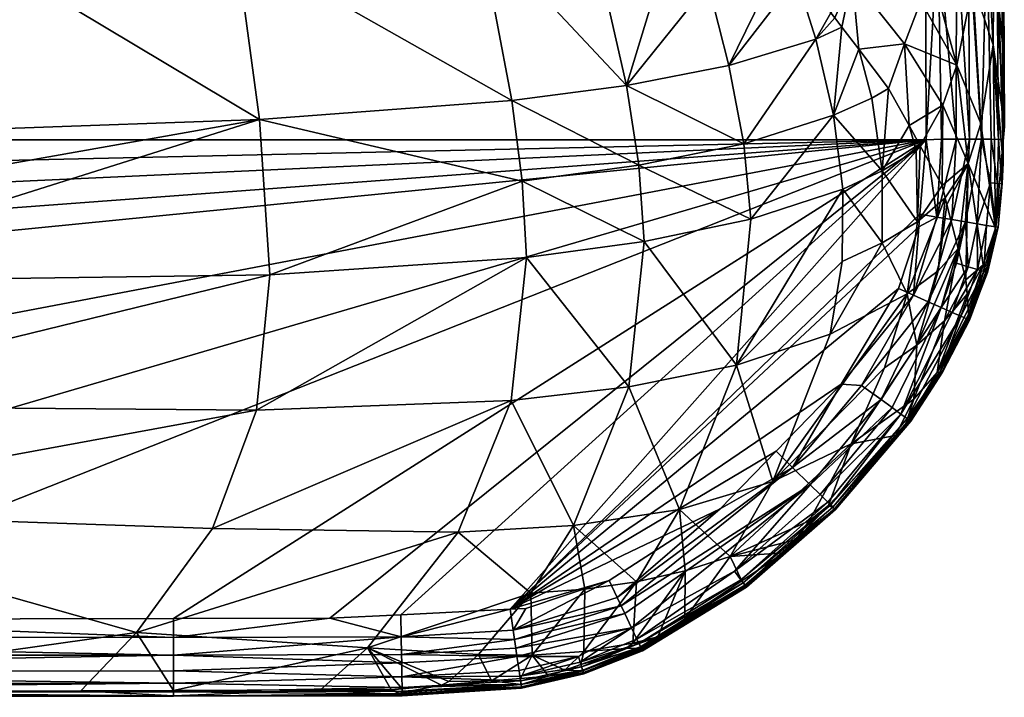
# Model space of a CAD drawing. Extents: x -0.027 to 0.07, y -0.138 to 0.037.
# Tile 7 of 161: x 0.00943 to 0.02205, y -0.13753 to -0.12884. Entities that reach past the tile are written whole.
import ezdxf

# ---------------------------------------------------------------- set-up
doc = ezdxf.new("R2010")
doc.units = 0
doc.layers.add('mesh', color=7, linetype='CONTINUOUS')

msp = doc.modelspace()

# ---------------------------------------------------------------- meshes
at = {"layer": 'mesh'}
mesh = msp.add_polyface(dxfattribs=at)
corners = [(0.021041, -0.127712, 0.219138), (-0.020968, -0.129851, 0.219138), (-0.020959, -0.127713, 0.219138), (-0.011768, -0.125432, 0.203595), (-0.008774, -0.125449, 0.203458), (-0.009828, -0.123729, 0.202864), (-0.009025, -0.124536, 0.203144), (-0.009833, -0.122959, 0.202601), (-0.008876, -0.124826, 0.203245), (-0.010208, -0.121738, 0.202185), (-0.010459, -0.120139, 0.199828), (-0.010458, -0.119671, 0.201492), (-0.010101, -0.122709, 0.200712), (-0.010082, -0.122148, 0.202325), (-0.009052, -0.125103, 0.201537), (-0.010077, -0.122738, 0.200608), (-0.010434, -0.120175, 0.199725), (-0.00903, -0.125127, 0.20143), (-0.009964, -0.122748, 0.200488), (-0.010317, -0.120213, 0.199615), (-0.008835, -0.125066, 0.20126), (-0.009859, -0.122729, 0.200455), (-0.010209, -0.120221, 0.199591), (-0.010242, -0.122959, 0.202599), (-0.010392, -0.122921, 0.202586), (-0.00865, -0.125651, 0.203528), (-0.012115, -0.127875, 0.20482), (-0.008833, -0.127976, 0.204498), (-0.010692, -0.121558, 0.202126), (-0.010507, -0.121535, 0.202115), (-0.010772, -0.121822, 0.202218), (-0.010705, -0.120738, 0.201845)]
mesh.append_faces([[corners[k] for k in face] for face in [(0, 1, 2, 2), (3, 4, 5, 5), (5, 6, 7, 7), (8, 6, 5, 5), (5, 4, 8, 8), (9, 10, 11, 11), (9, 12, 10, 10), (13, 12, 9, 9), (12, 6, 14, 14), (12, 7, 6, 6), (13, 7, 12, 12), (10, 15, 16, 16), (12, 15, 10, 10), (12, 17, 15, 15), (14, 17, 12, 12), (16, 18, 19, 19), (15, 18, 16, 16), (15, 20, 18, 18), (17, 20, 15, 15), (19, 21, 22, 22), (18, 21, 19, 19), (18, 20, 21, 21), (5, 23, 24, 24), (3, 25, 4, 4), (3, 26, 25, 25), (26, 27, 25, 25), (28, 23, 29, 29), (28, 24, 23, 23), (28, 30, 24, 24), (29, 11, 31, 31), (29, 9, 11, 11), (23, 9, 29, 29), (23, 13, 9, 9), (23, 7, 13, 13), (5, 7, 23, 23)]])
mesh = msp.add_polyface(dxfattribs=at)
corners = [(0.011851, -0.125432, 0.203595), (0.008826, -0.125447, 0.203457), (0.008724, -0.125571, 0.2035), (0.009221, -0.124967, 0.203291), (0.008916, -0.127976, 0.204498), (0.00777, -0.126728, 0.203902), (0.006133, -0.128008, 0.204347), (0.012198, -0.127875, 0.20482), (0.006601, -0.127335, 0.204114), (0.007426, -0.126565, 0.203847), (0.008162, -0.125878, 0.203608), (0.008945, -0.124847, 0.203251), (0.009106, -0.124535, 0.203144), (0.007466, -0.127159, 0.202245), (0.005291, -0.128737, 0.202788), (0.009135, -0.125103, 0.201537), (0.009907, -0.122982, 0.202609), (0.010184, -0.122709, 0.200712), (0.000041, -0.120221, 0.199591), (0.002694, -0.129582, 0.202815), (0.005166, -0.128614, 0.202481), (0.007289, -0.127074, 0.201951), (0.008918, -0.125066, 0.20126), (0.009113, -0.125127, 0.20143), (0.007449, -0.127178, 0.202137), (0.01016, -0.122738, 0.200608), (0.010047, -0.122748, 0.200488), (0.009942, -0.122729, 0.200455), (0.010475, -0.122921, 0.202586)]
mesh.append_faces([[corners[k] for k in face] for face in [(0, 1, 2, 2), (0, 3, 1, 1), (4, 5, 6, 6), (4, 2, 5, 5), (7, 2, 4, 4), (7, 0, 2, 2), (5, 8, 6, 6), (5, 9, 8, 8), (10, 9, 5, 5), (11, 3, 12, 12), (11, 1, 3, 3), (10, 1, 11, 11), (10, 2, 1, 1), (5, 2, 10, 10), (8, 9, 13, 13), (14, 8, 13, 13), (11, 12, 15, 15), (13, 11, 15, 15), (13, 10, 11, 11), (9, 10, 13, 13), (16, 15, 12, 12), (16, 17, 15, 15), (18, 19, 20, 20), (18, 21, 22, 22), (20, 21, 18, 18), (13, 23, 24, 24), (15, 23, 13, 13), (15, 25, 23, 23), (17, 25, 15, 15), (24, 22, 21, 21), (23, 22, 24, 24), (23, 26, 22, 22), (25, 26, 23, 23), (26, 27, 22, 22), (0, 28, 3, 3)]])
mesh = msp.add_polyface(dxfattribs=at)
corners = [(0.021269, -0.127072, 0.211446), (0.02165, -0.128392, 0.212897), (0.02192, -0.127993, 0.214639), (0.021587, -0.130685, 0.213975), (0.021445, -0.129424, 0.212447), (0.021263, -0.12994, 0.212294), (0.021752, -0.130173, 0.21412), (0.021909, -0.129163, 0.214524), (0.022053, -0.13021, 0.217801), (0.022049, -0.129369, 0.217726), (0.022041, -0.12757, 0.217565), (0.021091, -0.128128, 0.211075), (0.021209, -0.127624, 0.21129), (0.022024, -0.130542, 0.217757), (0.02204, -0.130676, 0.218122), (0.02204, -0.130377, 0.218124), (0.022041, -0.127642, 0.217851), (0.022041, -0.127712, 0.218138), (0.021438, -0.127712, 0.219055), (0.021608, -0.130375, 0.218969), (0.021435, -0.130373, 0.219061), (0.022033, -0.130377, 0.218332), (0.021956, -0.127712, 0.218543), (0.021976, -0.130377, 0.21852), (0.020772, -0.129154, 0.210717), (0.021232, -0.127522, 0.211333), (0.021941, -0.131514, 0.217629), (0.021201, -0.127712, 0.219125), (0.021247, -0.130372, 0.219118), (0.021052, -0.130384, 0.219138), (0.021594, -0.127712, 0.218964), (0.021759, -0.130376, 0.218845), (0.021828, -0.127712, 0.218755), (0.021883, -0.130376, 0.218693), (0.022019, -0.127712, 0.218332)]
mesh.append_faces([[corners[k] for k in face] for face in [(0, 1, 2, 2), (3, 4, 5, 5), (6, 4, 3, 3), (6, 1, 4, 4), (7, 1, 6, 6), (7, 2, 1, 1), (8, 2, 7, 7), (2, 9, 10, 10), (8, 9, 2, 2), (1, 11, 4, 4), (1, 12, 11, 11), (13, 8, 7, 7), (13, 14, 15, 15), (16, 10, 9, 9), (9, 17, 16, 16), (9, 15, 17, 17), (8, 15, 9, 9), (8, 13, 15, 15), (18, 19, 20, 20), (14, 21, 15, 15), (22, 21, 23, 23), (4, 24, 5, 5), (25, 12, 1, 1), (26, 7, 6, 6), (27, 28, 29, 29), (27, 20, 28, 28), (18, 20, 27, 27), (30, 19, 18, 18), (30, 31, 19, 19), (32, 31, 30, 30), (32, 33, 31, 31), (15, 34, 17, 17), (15, 21, 34, 34), (23, 32, 22, 22), (23, 33, 32, 32), (22, 34, 21, 21)]])
mesh = msp.add_polyface(dxfattribs=at)
corners = [(0.021445, -0.129424, 0.212447), (0.021091, -0.128128, 0.211075), (0.02098, -0.128604, 0.210872), (0.0201, -0.128304, 0.209198), (0.01997, -0.128939, 0.20941), (0.020189, -0.129222, 0.209899), (0.019877, -0.128819, 0.209203), (0.019826, -0.128754, 0.209089), (0.019219, -0.127381, 0.207726), (0.019176, -0.128085, 0.208105), (0.019388, -0.128304, 0.208427), (0.020301, -0.127811, 0.209314), (0.020485, -0.130781, 0.211605), (0.020924, -0.13052, 0.21209), (0.020831, -0.130199, 0.211752), (0.019637, -0.129091, 0.209091), (0.019862, -0.130067, 0.210093), (0.020352, -0.129847, 0.210538), (0.01852, -0.129429, 0.208316), (0.01871, -0.130432, 0.209301), (0.018254, -0.128384, 0.207407), (0.018966, -0.127869, 0.207787), (0.020772, -0.129154, 0.210717), (0.020568, -0.129723, 0.210779), (0.021263, -0.12994, 0.212294), (0.020975, -0.130459, 0.212284), (0.021201, -0.127712, 0.219125), (0.021052, -0.130384, 0.219138), (0.021041, -0.127712, 0.219138), (0.01837, -0.127257, 0.206885)]
mesh.append_faces([[corners[k] for k in face] for face in [(0, 1, 2, 2), (3, 4, 5, 5), (3, 6, 4, 4), (7, 6, 3, 3), (8, 9, 10, 10), (3, 10, 7, 7), (3, 8, 10, 10), (3, 2, 11, 11), (12, 13, 14, 14), (4, 15, 16, 16), (15, 7, 10, 10), (15, 6, 7, 7), (4, 6, 15, 15), (16, 5, 4, 4), (16, 17, 5, 5), (12, 17, 16, 16), (18, 10, 9, 9), (18, 15, 10, 10), (19, 15, 18, 18), (19, 16, 15, 15), (20, 9, 21, 21), (20, 18, 9, 9), (14, 22, 23, 23), (24, 14, 25, 25), (24, 22, 14, 14), (0, 2, 22, 22), (5, 22, 3, 3), (23, 22, 5, 5), (3, 22, 2, 2), (26, 27, 28, 28), (25, 14, 13, 13), (23, 5, 17, 17), (21, 29, 20, 20), (12, 23, 17, 17), (14, 23, 12, 12)]])
mesh = msp.add_polyface(dxfattribs=at)
corners = [(0.017088, -0.136251, 0.219108), (0.016984, -0.136031, 0.219138), (0.01841, -0.135115, 0.219138), (0.015717, -0.136401, 0.219138), (0.019127, -0.134374, 0.219138), (0.020694, -0.13229, 0.219138), (0.01996, -0.133514, 0.219138), (0.017956, -0.136523, 0.217777), (0.018537, -0.135726, 0.216782), (0.017959, -0.13591, 0.216434), (0.017206, -0.129687, 0.207665), (0.017936, -0.127301, 0.206581), (0.016711, -0.127508, 0.205965), (0.018254, -0.128384, 0.207407), (0.015981, -0.136193, 0.215581), (0.016674, -0.136145, 0.215833), (0.016527, -0.135328, 0.214334), (0.015319, -0.127668, 0.20547), (0.015738, -0.12988, 0.207129), (0.017365, -0.130709, 0.208634), (0.01587, -0.130911, 0.208079), (0.017436, -0.131687, 0.209673), (0.015925, -0.131892, 0.209105), (0.017239, -0.133551, 0.211923), (0.015727, -0.133723, 0.211362), (0.01505, -0.135412, 0.213838), (0.017886, -0.13512, 0.214936), (0.017336, -0.136051, 0.216117), (0.01852, -0.129429, 0.208316), (0.01871, -0.130432, 0.209301), (0.018803, -0.131399, 0.210352), (0.018618, -0.13327, 0.212596), (0.017272, -0.136638, 0.218878), (0.017186, -0.136457, 0.219019), (0.019564, -0.134805, 0.218975), (0.019338, -0.134582, 0.219111), (0.017138, -0.136356, 0.21907), (0.021052, -0.130384, 0.219138), (0.014313, -0.136472, 0.219138), (0.013401, -0.136517, 0.219138), (0.020971, -0.131337, 0.219138)]
mesh.append_faces([[corners[k] for k in face] for face in [(0, 1, 2, 2), (1, 3, 2, 2), (3, 4, 2, 2), (5, 6, 3, 3), (7, 8, 9, 9), (10, 11, 12, 12), (10, 13, 11, 11), (14, 15, 16, 16), (17, 10, 12, 12), (18, 10, 17, 17), (18, 19, 10, 10), (20, 19, 18, 18), (20, 21, 19, 19), (22, 21, 20, 20), (22, 23, 21, 21), (24, 23, 22, 22), (24, 16, 23, 23), (25, 16, 24, 24), (25, 14, 16, 16), (9, 26, 27, 27), (8, 26, 9, 9), (10, 28, 13, 13), (10, 29, 28, 28), (19, 29, 10, 10), (21, 30, 19, 19), (23, 31, 21, 21), (23, 26, 31, 31), (16, 26, 23, 23), (16, 27, 26, 26), (15, 27, 16, 16), (32, 33, 34, 34), (35, 34, 36, 36), (0, 35, 36, 36), (37, 38, 39, 39), (3, 38, 37, 37), (37, 40, 3, 3)]])
mesh = msp.add_polyface(dxfattribs=at)
corners = [(0.021041, -0.127712, 0.219138), (-0.020946, -0.130383, 0.219138), (-0.020968, -0.129851, 0.219138), (-0.010183, -0.137441, 0.217755), (-0.011269, -0.13751, 0.21799), (-0.004215, -0.137457, 0.21777), (-0.011268, -0.137188, 0.218883), (0.000041, -0.137359, 0.218704), (-0.011269, -0.13735, 0.218697), (-0.011269, -0.137437, 0.217752), (-0.011268, -0.136985, 0.219023), (-0.011268, -0.136754, 0.21911), (0.000041, -0.13699, 0.219028), (-0.005777, -0.130291, 0.205547), (-0.003534, -0.12918, 0.204758), (-0.005731, -0.129195, 0.204884), (-0.005145, -0.128559, 0.20454), (-0.005685, -0.128202, 0.204415), (-0.004488, -0.128875, 0.204651), (-0.008833, -0.127976, 0.204498), (-0.009041, -0.13024, 0.20587), (-0.005805, -0.131294, 0.20633), (-0.01084, -0.136698, 0.215936), (-0.012115, -0.127875, 0.20482), (-0.012416, -0.130121, 0.206355), (-0.01255, -0.132113, 0.208249), (-0.005803, -0.132207, 0.207239), (-0.01238, -0.13385, 0.210503), (-0.005671, -0.133792, 0.209427), (-0.011814, -0.135366, 0.21308), (-0.005331, -0.135144, 0.212058), (-0.005441, -0.128048, 0.204363), (-0.005198, -0.128158, 0.204402), (-0.005209, -0.128737, 0.202788), (0.021052, -0.130384, 0.219138), (-0.019056, -0.134359, 0.219138), (-0.019935, -0.133436, 0.219138), (-0.020611, -0.13229, 0.219138), (-0.020907, -0.131324, 0.219138), (-0.011267, -0.136521, 0.219138), (0.000041, -0.136757, 0.219113), (0.000041, -0.136535, 0.219138), (-0.011269, -0.137461, 0.218477), (0.000041, -0.13746, 0.218518), (-0.011269, -0.137516, 0.218237), (0.000042, -0.13753, 0.218031), (0.000041, -0.137195, 0.218889)]
mesh.append_faces([[corners[k] for k in face] for face in [(0, 1, 2, 2), (3, 4, 5, 5), (6, 7, 8, 8), (3, 9, 4, 4), (10, 11, 12, 12), (13, 14, 15, 15), (15, 16, 17, 17), (15, 18, 16, 16), (19, 15, 17, 17), (20, 15, 19, 19), (20, 13, 15, 15), (21, 13, 20, 20), (22, 9, 3, 3), (23, 20, 19, 19), (24, 21, 20, 20), (25, 21, 24, 24), (25, 26, 21, 21), (27, 26, 25, 25), (27, 28, 26, 26), (29, 28, 27, 27), (29, 30, 28, 28), (22, 30, 29, 29), (22, 5, 30, 30), (3, 5, 22, 22), (31, 32, 33, 33), (34, 35, 36, 36), (37, 34, 36, 36), (34, 38, 1, 1), (34, 39, 35, 35), (39, 40, 11, 11), (41, 40, 39, 39), (42, 43, 44, 44), (42, 8, 43, 43), (4, 44, 45, 45), (6, 10, 46, 46)]])
mesh = msp.add_polyface(dxfattribs=at)
corners = [(0.014319, -0.136753, 0.219107), (0.011398, -0.13699, 0.219021), (0.011397, -0.136763, 0.219108), (0.014313, -0.136472, 0.219138), (0.015717, -0.136401, 0.219138), (0.013401, -0.136517, 0.219138), (0.011397, -0.136521, 0.219138), (0.005492, -0.136531, 0.219138), (0.015771, -0.136789, 0.219068), (0.015787, -0.136901, 0.219014), (0.014323, -0.136983, 0.219018), (0.014324, -0.137088, 0.218953), (0.015754, -0.136671, 0.219106), (0.010923, -0.136698, 0.215936), (0.011398, -0.137442, 0.217756), (0.013886, -0.136897, 0.216524), (0.01493, -0.137328, 0.217555), (0.01531, -0.136983, 0.216878), (0.008916, -0.127976, 0.204498), (0.012499, -0.130121, 0.206355), (0.012198, -0.127875, 0.20482), (0.009124, -0.13024, 0.20587), (0.015727, -0.133723, 0.211362), (0.011897, -0.135366, 0.21308), (0.01505, -0.135412, 0.213838), (0.012463, -0.13385, 0.210503), (0.015925, -0.131892, 0.209105), (0.012633, -0.132113, 0.208249), (0.01587, -0.130911, 0.208079), (0.015738, -0.12988, 0.207129), (0.015319, -0.127668, 0.20547), (0.005414, -0.135144, 0.212058), (0.005754, -0.133792, 0.209427), (0.005886, -0.132207, 0.207239), (0.005888, -0.131294, 0.20633), (0.021052, -0.130384, 0.219138), (-0.020946, -0.130383, 0.219138), (0.021041, -0.127712, 0.219138), (0.000041, -0.136535, 0.219138)]
mesh.append_faces([[corners[k] for k in face] for face in [(0, 1, 2, 2), (0, 3, 4, 4), (0, 5, 3, 3), (2, 5, 0, 0), (2, 6, 5, 5), (7, 6, 2, 2), (8, 9, 10, 10), (1, 10, 11, 11), (0, 10, 1, 1), (0, 8, 10, 10), (12, 8, 0, 0), (13, 14, 15, 15), (16, 17, 15, 15), (18, 19, 20, 20), (18, 21, 19, 19), (22, 23, 24, 24), (22, 25, 23, 23), (26, 25, 22, 22), (26, 27, 25, 25), (28, 27, 26, 26), (28, 19, 27, 27), (29, 19, 28, 28), (29, 20, 19, 19), (30, 20, 29, 29), (24, 13, 15, 15), (23, 13, 24, 24), (23, 31, 13, 13), (25, 31, 23, 23), (27, 32, 25, 25), (19, 33, 27, 27), (21, 34, 19, 19), (35, 6, 7, 7), (35, 5, 6, 6), (35, 36, 37, 37), (7, 38, 35, 35)]])
mesh = msp.add_polyface(dxfattribs=at)
corners = [(0.021782, -0.131986, 0.217596), (0.021587, -0.130685, 0.213975), (0.02156, -0.132176, 0.216405), (0.021759, -0.130376, 0.218845), (0.021883, -0.130376, 0.218693), (0.021874, -0.130936, 0.218683), (0.021972, -0.131504, 0.218182), (0.021938, -0.131498, 0.218078), (0.021918, -0.131622, 0.21807), (0.02204, -0.130676, 0.218122), (0.02202, -0.130945, 0.218315), (0.022033, -0.130377, 0.218332), (0.021965, -0.130942, 0.218506), (0.021976, -0.130377, 0.21852), (0.021707, -0.132044, 0.21864), (0.021704, -0.131459, 0.218824), (0.021826, -0.131479, 0.218663), (0.021589, -0.132009, 0.218809), (0.021553, -0.131433, 0.218957), (0.021441, -0.131964, 0.218948), (0.021608, -0.130375, 0.218969), (0.021941, -0.131514, 0.217629), (0.021752, -0.130173, 0.21412), (0.022024, -0.130542, 0.217757), (0.021909, -0.129163, 0.214524), (0.021826, -0.13208, 0.218039), (0.022027, -0.130944, 0.218115), (0.021943, -0.131499, 0.218383), (0.021831, -0.132082, 0.218247), (0.021789, -0.132069, 0.21845)]
mesh.append_faces([[corners[k] for k in face] for face in [(0, 1, 2, 2), (3, 4, 5, 5), (6, 7, 8, 8), (9, 10, 11, 11), (12, 4, 13, 13), (12, 5, 4, 4), (13, 10, 12, 12), (13, 11, 10, 10), (14, 15, 16, 16), (17, 15, 14, 14), (17, 18, 15, 15), (19, 18, 17, 17), (15, 5, 16, 16), (15, 3, 5, 5), (18, 3, 15, 15), (18, 20, 3, 3), (21, 1, 0, 0), (21, 22, 1, 1), (23, 24, 21, 21), (25, 21, 0, 0), (8, 21, 25, 25), (21, 26, 23, 23), (21, 7, 26, 26), (8, 7, 21, 21), (23, 26, 9, 9), (10, 6, 27, 27), (26, 6, 10, 10), (6, 8, 25, 25), (26, 7, 6, 6), (26, 10, 9, 9), (27, 5, 12, 12), (12, 10, 27, 27), (28, 27, 6, 6), (16, 27, 29, 29), (16, 5, 27, 27)]])
mesh = msp.add_polyface(dxfattribs=at)
corners = [(0.005492, -0.137464, 0.217776), (0.011399, -0.137511, 0.217999), (0.010211, -0.137446, 0.21776), (0.005888, -0.131294, 0.20633), (0.00586, -0.130291, 0.205547), (0.000041, -0.130145, 0.205216), (0.001704, -0.129699, 0.204942), (0.000042, -0.131599, 0.206257), (0.005886, -0.132207, 0.207239), (0.000042, -0.131153, 0.205937), (0.000041, -0.133164, 0.208108), (0.005754, -0.133792, 0.209427), (0.000042, -0.132051, 0.206791), (0.000041, -0.134666, 0.210814), (0.005414, -0.135144, 0.212058), (0.000041, -0.133616, 0.208922), (0.004245, -0.137465, 0.217777), (0.000041, -0.136766, 0.215941), (0.010923, -0.136698, 0.215936), (0.012463, -0.13385, 0.210503), (0.012633, -0.132113, 0.208249), (0.012499, -0.130121, 0.206355), (0.009124, -0.13024, 0.20587), (0.005814, -0.129195, 0.204884), (0.000042, -0.13753, 0.218031), (0.000042, -0.137525, 0.218279), (0.011399, -0.137515, 0.218243), (0.011399, -0.13746, 0.21848), (0.000041, -0.13746, 0.218518), (0.011398, -0.13735, 0.218697), (0.000041, -0.136757, 0.219113), (0.000041, -0.136535, 0.219138), (0.005492, -0.136531, 0.219138), (0.011398, -0.13699, 0.219021), (0.000041, -0.13699, 0.219028), (0.000041, -0.137195, 0.218889), (0.011398, -0.13719, 0.218881), (0.011397, -0.136763, 0.219108), (0.000041, -0.137469, 0.21778), (0.000041, -0.137359, 0.218704)]
mesh.append_faces([[corners[k] for k in face] for face in [(0, 1, 2, 2), (3, 4, 5, 5), (6, 5, 4, 4), (3, 7, 8, 8), (5, 9, 3, 3), (8, 10, 11, 11), (7, 12, 8, 8), (11, 13, 14, 14), (10, 15, 11, 11), (16, 14, 17, 17), (0, 14, 16, 16), (0, 18, 14, 14), (0, 2, 18, 18), (19, 11, 14, 14), (20, 8, 11, 11), (21, 3, 8, 8), (22, 4, 3, 3), (23, 4, 22, 22), (24, 25, 26, 26), (1, 24, 26, 26), (27, 28, 29, 29), (26, 28, 27, 27), (25, 28, 26, 26), (30, 31, 32, 32), (33, 34, 30, 30), (33, 35, 34, 34), (36, 35, 33, 33), (37, 30, 32, 32), (37, 33, 30, 30), (0, 24, 1, 1), (16, 24, 0, 0), (38, 24, 16, 16), (29, 35, 36, 36), (29, 39, 35, 35), (28, 39, 29, 29)]])
mesh = msp.add_polyface(dxfattribs=at)
corners = [(0.005888, -0.131294, 0.20633), (0.000042, -0.131153, 0.205937), (0.000042, -0.131599, 0.206257), (0.005886, -0.132207, 0.207239), (0.000042, -0.132051, 0.206791), (0.000041, -0.133164, 0.208108), (0.005414, -0.135144, 0.212058), (0.000041, -0.134968, 0.211552), (0.000041, -0.136766, 0.215941), (0.000041, -0.134666, 0.210814), (0.005754, -0.133792, 0.209427), (0.000041, -0.133616, 0.208922), (0.004245, -0.137465, 0.217777), (0.000041, -0.137469, 0.21778), (-0.004215, -0.137457, 0.21777), (-0.005331, -0.135144, 0.212058), (-0.005671, -0.133792, 0.209427), (-0.005803, -0.132207, 0.207239), (-0.005805, -0.131294, 0.20633), (0.000041, -0.130145, 0.205216), (-0.005777, -0.130291, 0.205547), (-0.002274, -0.129583, 0.2049), (0.000041, -0.129821, 0.204984), (0.000041, -0.130067, 0.203246), (0.002753, -0.129742, 0.203019), (0.000041, -0.130079, 0.203136), (0.002735, -0.129707, 0.202915), (0.000041, -0.130042, 0.203031), (-0.020611, -0.13229, 0.219138), (-0.020907, -0.131324, 0.219138), (0.021052, -0.130384, 0.219138), (0.000041, -0.136535, 0.219138), (-0.011267, -0.136521, 0.219138), (0.000042, -0.13753, 0.218031), (-0.011269, -0.13751, 0.21799), (-0.011268, -0.136754, 0.21911), (0.000041, -0.136757, 0.219113), (0.000041, -0.13699, 0.219028), (-0.011269, -0.13735, 0.218697), (0.000041, -0.137359, 0.218704), (0.000041, -0.13746, 0.218518), (-0.011268, -0.137188, 0.218883), (0.000041, -0.137195, 0.218889), (-0.011269, -0.137516, 0.218237), (0.000042, -0.137525, 0.218279), (-0.011268, -0.136985, 0.219023)]
mesh.append_faces([[corners[k] for k in face] for face in [(0, 1, 2, 2), (3, 4, 5, 5), (6, 7, 8, 8), (6, 9, 7, 7), (10, 11, 9, 9), (12, 8, 13, 13), (8, 14, 13, 13), (8, 15, 14, 14), (15, 9, 16, 16), (15, 7, 9, 9), (8, 7, 15, 15), (16, 5, 17, 17), (16, 11, 5, 5), (9, 11, 16, 16), (17, 2, 18, 18), (17, 4, 2, 2), (5, 4, 17, 17), (19, 20, 1, 1), (19, 21, 20, 20), (22, 21, 19, 19), (18, 1, 20, 20), (2, 1, 18, 18), (23, 24, 25, 25), (24, 26, 25, 25), (25, 26, 27, 27), (28, 29, 30, 30), (30, 31, 32, 32), (14, 33, 13, 13), (14, 34, 33, 33), (35, 36, 37, 37), (38, 39, 40, 40), (41, 42, 39, 39), (43, 44, 33, 33), (43, 40, 44, 44), (45, 37, 42, 42)]])
mesh = msp.add_polyface(dxfattribs=at)
corners = [(0.021587, -0.130685, 0.213975), (0.021263, -0.12994, 0.212294), (0.021255, -0.130966, 0.21332), (0.021187, -0.131372, 0.219117), (0.020957, -0.131496, 0.219138), (0.020971, -0.131337, 0.219138), (0.021378, -0.131404, 0.219056), (0.021608, -0.130375, 0.218969), (0.021553, -0.131433, 0.218957), (0.021435, -0.130373, 0.219061), (0.021247, -0.130372, 0.219118), (0.019862, -0.130067, 0.210093), (0.019982, -0.131014, 0.211154), (0.020485, -0.130781, 0.211605), (0.020488, -0.131703, 0.21271), (0.020805, -0.132358, 0.214308), (0.020939, -0.131434, 0.213194), (0.018803, -0.131399, 0.210352), (0.01871, -0.130432, 0.209301), (0.018618, -0.13327, 0.212596), (0.020924, -0.13052, 0.21209), (0.019973, -0.131944, 0.212259), (0.017365, -0.130709, 0.208634), (0.021296, -0.131128, 0.213733), (0.021317, -0.131211, 0.213945), (0.020975, -0.130459, 0.212284), (0.02146, -0.131776, 0.215385), (0.02156, -0.132176, 0.216405), (0.021074, -0.132458, 0.219047), (0.021052, -0.130384, 0.219138), (0.020888, -0.132376, 0.219115), (0.021441, -0.131964, 0.218948), (0.021242, -0.132533, 0.218938), (0.021203, -0.132061, 0.214815)]
mesh.append_faces([[corners[k] for k in face] for face in [(0, 1, 2, 2), (3, 4, 5, 5), (6, 7, 8, 8), (6, 9, 7, 7), (3, 9, 6, 6), (3, 10, 9, 9), (11, 12, 13, 13), (14, 15, 16, 16), (17, 11, 18, 18), (17, 12, 11, 11), (19, 12, 17, 17), (13, 16, 20, 20), (13, 14, 16, 16), (12, 14, 13, 13), (12, 21, 14, 14), (19, 21, 12, 12), (22, 17, 18, 18), (0, 23, 24, 24), (2, 23, 0, 0), (1, 25, 2, 2), (0, 26, 27, 27), (24, 26, 0, 0), (28, 6, 8, 8), (3, 5, 29, 29), (30, 3, 6, 6), (30, 4, 3, 3), (31, 32, 8, 8), (29, 10, 3, 3), (33, 24, 23, 23), (26, 24, 33, 33), (16, 2, 25, 25), (16, 23, 2, 2), (15, 23, 16, 16), (15, 33, 23, 23), (20, 16, 25, 25)]])
mesh = msp.add_polyface(dxfattribs=at)
corners = [(0.020847, -0.133984, 0.218254), (0.021235, -0.133347, 0.21839), (0.021254, -0.133358, 0.218282), (0.015717, -0.136401, 0.219138), (0.020957, -0.131496, 0.219138), (0.020694, -0.13229, 0.219138), (0.020971, -0.131337, 0.219138), (0.020891, -0.133709, 0.217439), (0.021286, -0.132702, 0.216417), (0.020931, -0.133015, 0.215901), (0.020488, -0.131703, 0.21271), (0.01982, -0.132872, 0.213389), (0.020805, -0.132358, 0.214308), (0.019973, -0.131944, 0.212259), (0.021203, -0.132061, 0.214815), (0.018618, -0.13327, 0.212596), (0.019084, -0.134763, 0.215658), (0.020517, -0.133305, 0.215414), (0.020089, -0.134279, 0.216497), (0.017436, -0.131687, 0.209673), (0.018803, -0.131399, 0.210352), (0.01996, -0.133514, 0.219138), (0.020888, -0.132376, 0.219115), (0.020727, -0.133898, 0.218672), (0.021242, -0.132533, 0.218938), (0.021385, -0.132596, 0.218793), (0.020614, -0.133816, 0.218846), (0.020472, -0.133713, 0.218985), (0.021497, -0.132645, 0.218618), (0.021589, -0.132686, 0.218315), (0.021262, -0.133363, 0.218173), (0.021074, -0.132458, 0.219047), (0.020222, -0.133532, 0.219113), (0.020806, -0.133955, 0.218471), (0.021603, -0.132692, 0.218104), (0.021261, -0.133362, 0.218064), (0.02119, -0.133367, 0.217957), (0.021553, -0.131433, 0.218957), (0.021378, -0.131404, 0.219056), (0.021575, -0.132363, 0.216972), (0.02146, -0.131776, 0.215385)]
mesh.append_faces([[corners[k] for k in face] for face in [(0, 1, 2, 2), (3, 4, 5, 5), (3, 6, 4, 4), (7, 8, 9, 9), (10, 11, 12, 12), (13, 11, 10, 10), (9, 14, 12, 12), (15, 11, 13, 13), (16, 11, 15, 15), (16, 12, 11, 11), (17, 9, 12, 12), (18, 9, 17, 17), (18, 7, 9, 9), (19, 15, 20, 20), (21, 5, 22, 22), (23, 24, 25, 25), (26, 24, 23, 23), (27, 24, 26, 26), (23, 25, 28, 28), (29, 30, 2, 2), (27, 31, 24, 24), (32, 31, 27, 27), (22, 31, 32, 32), (33, 28, 1, 1), (23, 28, 33, 33), (21, 22, 32, 32), (34, 35, 30, 30), (34, 36, 35, 35), (31, 37, 24, 24), (22, 38, 31, 31), (5, 4, 22, 22), (36, 8, 7, 7), (36, 39, 8, 8), (9, 40, 14, 14), (8, 40, 9, 9)]])
mesh = msp.add_polyface(dxfattribs=at)
corners = [(0.021782, -0.131986, 0.217596), (0.021591, -0.132555, 0.217556), (0.021595, -0.132623, 0.217776), (0.021707, -0.132044, 0.21864), (0.021826, -0.131479, 0.218663), (0.021789, -0.132069, 0.21845), (0.021831, -0.132082, 0.218247), (0.021972, -0.131504, 0.218182), (0.021837, -0.132084, 0.218142), (0.021575, -0.132363, 0.216972), (0.02156, -0.132176, 0.216405), (0.021826, -0.13208, 0.218039), (0.0216, -0.132691, 0.217997), (0.021262, -0.133363, 0.218173), (0.021606, -0.132694, 0.21821), (0.021603, -0.132692, 0.218104), (0.021254, -0.133358, 0.218282), (0.021235, -0.133347, 0.21839), (0.021589, -0.132686, 0.218315), (0.021571, -0.132678, 0.21842), (0.021497, -0.132645, 0.218618), (0.02119, -0.133367, 0.217957), (0.021815, -0.132077, 0.21835), (0.021589, -0.132009, 0.218809), (0.021385, -0.132596, 0.218793), (0.021242, -0.132533, 0.218938), (0.021441, -0.131964, 0.218948), (0.021943, -0.131499, 0.218383), (0.021286, -0.132702, 0.216417), (0.02146, -0.131776, 0.215385)]
mesh.append_faces([[corners[k] for k in face] for face in [(0, 1, 2, 2), (3, 4, 5, 5), (6, 7, 8, 8), (0, 9, 1, 1), (0, 10, 9, 9), (11, 2, 12, 12), (11, 0, 2, 2), (13, 14, 15, 15), (16, 17, 18, 18), (18, 14, 13, 13), (17, 19, 18, 18), (17, 20, 19, 19), (12, 21, 15, 15), (11, 12, 15, 15), (15, 8, 11, 11), (15, 6, 8, 8), (14, 6, 15, 15), (18, 6, 14, 14), (18, 22, 6, 6), (18, 5, 22, 22), (19, 5, 18, 18), (5, 20, 3, 3), (19, 20, 5, 5), (23, 24, 25, 25), (3, 24, 23, 23), (3, 20, 24, 24), (25, 26, 23, 23), (8, 7, 11, 11), (22, 27, 6, 6), (5, 27, 22, 22), (21, 1, 9, 9), (21, 2, 1, 1), (21, 12, 2, 2), (28, 10, 29, 29), (9, 10, 28, 28)]])
mesh = msp.add_polyface(dxfattribs=at)
corners = [(0.020806, -0.133955, 0.218471), (0.020832, -0.133973, 0.218364), (0.019855, -0.135093, 0.218432), (0.021235, -0.133347, 0.21839), (0.020848, -0.133985, 0.218031), (0.020657, -0.134175, 0.21791), (0.019877, -0.135114, 0.217975), (0.02078, -0.134046, 0.217916), (0.021261, -0.133362, 0.218064), (0.020847, -0.133984, 0.218254), (0.019875, -0.135112, 0.21832), (0.020853, -0.133988, 0.218142), (0.019885, -0.135122, 0.218205), (0.021254, -0.133358, 0.218282), (0.021262, -0.133363, 0.218173), (0.019886, -0.135123, 0.218089), (0.015717, -0.136401, 0.219138), (0.01996, -0.133514, 0.219138), (0.019127, -0.134374, 0.219138), (0.019084, -0.134763, 0.215658), (0.020089, -0.134279, 0.216497), (0.020517, -0.133305, 0.215414), (0.018618, -0.13327, 0.212596), (0.017886, -0.13512, 0.214936), (0.020805, -0.132358, 0.214308), (0.020891, -0.133709, 0.217439), (0.02119, -0.133367, 0.217957), (0.019338, -0.134582, 0.219111), (0.01841, -0.135115, 0.219138), (0.020614, -0.133816, 0.218846), (0.019564, -0.134805, 0.218975), (0.020472, -0.133713, 0.218985), (0.01969, -0.13493, 0.218827), (0.020727, -0.133898, 0.218672), (0.020222, -0.133532, 0.219113), (0.019826, -0.135064, 0.21854), (0.019789, -0.135027, 0.218643), (0.0198, -0.135072, 0.217863)]
mesh.append_faces([[corners[k] for k in face] for face in [(0, 1, 2, 2), (3, 1, 0, 0), (4, 5, 6, 6), (4, 7, 5, 5), (8, 7, 4, 4), (9, 1, 3, 3), (10, 1, 9, 9), (10, 2, 1, 1), (9, 11, 12, 12), (13, 11, 9, 9), (13, 14, 11, 11), (6, 15, 4, 4), (11, 4, 15, 15), (14, 4, 11, 11), (14, 8, 4, 4), (16, 17, 18, 18), (19, 20, 21, 21), (22, 23, 19, 19), (21, 24, 19, 19), (5, 25, 20, 20), (5, 7, 25, 25), (8, 26, 7, 7), (27, 18, 17, 17), (27, 28, 18, 18), (29, 30, 31, 31), (29, 32, 30, 30), (33, 32, 29, 29), (27, 31, 30, 30), (34, 31, 27, 27), (35, 33, 0, 0), (35, 36, 33, 33), (36, 32, 33, 33), (17, 34, 27, 27), (20, 37, 5, 5), (25, 7, 26, 26)]])
mesh = msp.add_polyface(dxfattribs=at)
corners = [(0.019826, -0.135064, 0.21854), (0.018704, -0.136062, 0.218508), (0.018674, -0.136022, 0.218616), (0.019855, -0.135093, 0.218432), (0.020806, -0.133955, 0.218471), (0.019877, -0.135114, 0.217975), (0.019223, -0.135677, 0.217831), (0.018733, -0.1361, 0.217923), (0.019384, -0.135508, 0.21784), (0.018727, -0.136092, 0.218395), (0.019875, -0.135112, 0.21832), (0.018741, -0.136111, 0.218278), (0.019885, -0.135122, 0.218205), (0.020847, -0.133984, 0.218254), (0.018687, -0.136035, 0.217808), (0.019789, -0.135027, 0.218643), (0.018744, -0.136115, 0.218041), (0.018747, -0.136119, 0.21816), (0.019886, -0.135123, 0.218089), (0.017412, -0.136934, 0.218111), (0.017408, -0.136924, 0.217989), (0.020853, -0.133988, 0.218142), (0.018537, -0.135726, 0.216782), (0.019551, -0.135268, 0.217558), (0.020089, -0.134279, 0.216497), (0.019084, -0.134763, 0.215658), (0.017886, -0.13512, 0.214936), (0.0198, -0.135072, 0.217863), (0.020657, -0.134175, 0.21791), (0.017088, -0.136251, 0.219108), (0.01841, -0.135115, 0.219138), (0.019338, -0.134582, 0.219111), (0.01969, -0.13493, 0.218827), (0.018592, -0.135911, 0.21881), (0.019564, -0.134805, 0.218975), (0.017272, -0.136638, 0.218878)]
mesh.append_faces([[corners[k] for k in face] for face in [(0, 1, 2, 2), (0, 3, 1, 1), (4, 3, 0, 0), (5, 6, 7, 7), (5, 8, 6, 6), (9, 3, 10, 10), (9, 1, 3, 3), (10, 11, 9, 9), (10, 12, 11, 11), (13, 12, 10, 10), (6, 14, 7, 7), (2, 15, 0, 0), (16, 17, 18, 18), (16, 19, 17, 17), (5, 16, 18, 18), (7, 16, 5, 5), (7, 20, 16, 16), (12, 17, 11, 11), (12, 18, 17, 17), (21, 18, 12, 12), (22, 8, 23, 23), (22, 6, 8, 8), (14, 6, 22, 22), (24, 22, 23, 23), (25, 22, 24, 24), (25, 26, 22, 22), (27, 8, 5, 5), (5, 28, 27, 27), (29, 30, 31, 31), (32, 33, 34, 34), (2, 33, 15, 15), (33, 32, 15, 15), (33, 35, 34, 34), (23, 8, 27, 27), (24, 23, 27, 27)]])
mesh = msp.add_polyface(dxfattribs=at)
corners = [(0.018674, -0.136022, 0.218616), (0.017367, -0.136838, 0.218586), (0.01734, -0.136783, 0.218692), (0.018704, -0.136062, 0.218508), (0.017388, -0.136882, 0.218473), (0.018727, -0.136092, 0.218395), (0.017402, -0.136913, 0.218355), (0.018741, -0.136111, 0.218278), (0.018733, -0.1361, 0.217923), (0.017956, -0.136523, 0.217777), (0.017397, -0.136901, 0.217869), (0.018687, -0.136035, 0.217808), (0.017412, -0.136934, 0.218111), (0.01741, -0.13693, 0.218234), (0.018747, -0.136119, 0.21816), (0.015754, -0.136671, 0.219106), (0.016984, -0.136031, 0.219138), (0.017088, -0.136251, 0.219108), (0.015916, -0.136391, 0.219138), (0.015717, -0.136401, 0.219138), (0.014319, -0.136753, 0.219107), (0.017138, -0.136356, 0.21907), (0.017186, -0.136457, 0.219019), (0.015771, -0.136789, 0.219068), (0.017408, -0.136924, 0.217989), (0.018744, -0.136115, 0.218041), (0.018537, -0.135726, 0.216782), (0.015981, -0.136193, 0.215581), (0.015998, -0.13699, 0.217084), (0.016674, -0.136145, 0.215833), (0.01729, -0.136835, 0.2176), (0.017336, -0.136051, 0.216117), (0.016661, -0.136943, 0.217324), (0.017959, -0.13591, 0.216434), (0.01505, -0.135412, 0.213838), (0.013886, -0.136897, 0.216524), (0.017609, -0.136754, 0.217762), (0.017272, -0.136638, 0.218878), (0.015787, -0.136901, 0.219014), (0.019564, -0.134805, 0.218975), (0.018592, -0.135911, 0.21881)]
mesh.append_faces([[corners[k] for k in face] for face in [(0, 1, 2, 2), (0, 3, 1, 1), (4, 3, 5, 5), (4, 1, 3, 3), (5, 6, 4, 4), (5, 7, 6, 6), (8, 9, 10, 10), (8, 11, 9, 9), (12, 13, 14, 14), (15, 16, 17, 17), (15, 18, 16, 16), (15, 19, 18, 18), (20, 19, 15, 15), (21, 22, 23, 23), (15, 21, 23, 23), (17, 21, 15, 15), (24, 12, 25, 25), (10, 24, 8, 8), (7, 13, 6, 6), (7, 14, 13, 13), (16, 18, 19, 19), (11, 26, 9, 9), (27, 28, 29, 29), (30, 31, 32, 32), (33, 31, 30, 30), (29, 32, 31, 31), (28, 32, 29, 29), (34, 35, 27, 27), (10, 9, 36, 36), (37, 38, 22, 22), (21, 39, 22, 22), (2, 40, 0, 0), (2, 37, 40, 40), (36, 33, 30, 30), (9, 33, 36, 36)]])
mesh = msp.add_polyface(dxfattribs=at)
corners = [(0.016632, -0.137137, 0.218572), (0.015848, -0.13732, 0.218565), (0.01584, -0.13726, 0.218675), (0.016646, -0.137181, 0.218457), (0.015855, -0.137367, 0.217831), (0.015846, -0.137288, 0.217722), (0.015477, -0.13732, 0.217728), (0.016208, -0.137257, 0.217717), (0.016648, -0.137189, 0.217844), (0.016417, -0.137182, 0.217724), (0.014835, -0.137376, 0.217737), (0.014331, -0.13747, 0.217861), (0.015862, -0.137412, 0.218203), (0.01586, -0.137397, 0.218327), (0.016661, -0.137228, 0.218213), (0.014331, -0.137486, 0.21835), (0.015862, -0.137413, 0.218077), (0.016661, -0.13723, 0.218089), (0.014331, -0.137505, 0.218228), (0.014332, -0.137509, 0.218104), (0.015855, -0.137366, 0.218448), (0.016656, -0.137212, 0.218336), (0.014331, -0.137453, 0.218468), (0.015771, -0.136789, 0.219068), (0.017186, -0.136457, 0.219019), (0.015787, -0.136901, 0.219014), (0.015829, -0.137187, 0.218776), (0.016591, -0.137008, 0.218781), (0.01586, -0.137398, 0.217953), (0.016657, -0.137217, 0.217965), (0.014331, -0.137497, 0.217982), (0.01493, -0.137328, 0.217555), (0.01531, -0.136983, 0.216878), (0.015998, -0.13699, 0.217084), (0.015981, -0.136193, 0.215581), (0.013886, -0.136897, 0.216524), (0.014323, -0.136983, 0.219018), (0.015803, -0.137006, 0.218947), (0.014327, -0.137269, 0.218787)]
mesh.append_faces([[corners[k] for k in face] for face in [(0, 1, 2, 2), (0, 3, 1, 1), (4, 5, 6, 6), (4, 7, 5, 5), (8, 7, 4, 4), (8, 9, 7, 7), (10, 4, 6, 6), (10, 11, 4, 4), (12, 13, 14, 14), (12, 15, 13, 13), (16, 12, 17, 17), (16, 18, 12, 12), (19, 18, 16, 16), (13, 20, 21, 21), (13, 22, 20, 20), (23, 24, 25, 25), (2, 26, 27, 27), (28, 16, 29, 29), (28, 19, 16, 16), (4, 28, 8, 8), (4, 30, 28, 28), (3, 20, 1, 1), (3, 21, 20, 20), (31, 6, 32, 32), (31, 10, 6, 6), (33, 5, 7, 7), (7, 9, 33, 33), (33, 6, 5, 5), (33, 32, 6, 6), (34, 32, 33, 33), (34, 35, 32, 32), (36, 25, 37, 37), (38, 26, 2, 2), (26, 37, 27, 27), (26, 38, 37, 37)]])
mesh = msp.add_polyface(dxfattribs=at)
corners = [(0.011399, -0.137511, 0.217999), (0.011398, -0.137442, 0.217756), (0.010211, -0.137446, 0.21776), (0.01433, -0.137405, 0.218582), (0.011399, -0.13746, 0.21848), (0.011398, -0.13735, 0.218697), (0.014331, -0.137453, 0.218468), (0.015855, -0.137366, 0.218448), (0.014329, -0.13742, 0.217745), (0.014331, -0.13747, 0.217861), (0.014835, -0.137376, 0.217737), (0.014331, -0.137505, 0.218228), (0.014331, -0.137486, 0.21835), (0.015862, -0.137412, 0.218203), (0.011399, -0.137515, 0.218243), (0.014332, -0.137509, 0.218104), (0.01586, -0.137397, 0.218327), (0.011398, -0.13699, 0.219021), (0.014324, -0.137088, 0.218953), (0.011398, -0.13719, 0.218881), (0.014331, -0.137497, 0.217982), (0.014188, -0.137432, 0.217747), (0.013282, -0.137435, 0.21775), (0.01586, -0.137398, 0.217953), (0.015855, -0.137367, 0.217831), (0.015848, -0.13732, 0.218565), (0.013886, -0.136897, 0.216524), (0.010923, -0.136698, 0.215936), (0.01493, -0.137328, 0.217555), (0.01584, -0.13726, 0.218675), (0.014327, -0.137269, 0.218787), (0.014323, -0.136983, 0.219018), (0.015803, -0.137006, 0.218947)]
mesh.append_faces([[corners[k] for k in face] for face in [(0, 1, 2, 2), (3, 4, 5, 5), (3, 6, 4, 4), (7, 6, 3, 3), (8, 9, 10, 10), (11, 12, 13, 13), (11, 14, 12, 12), (15, 14, 11, 11), (0, 14, 15, 15), (12, 6, 16, 16), (12, 4, 6, 6), (14, 4, 12, 12), (17, 18, 19, 19), (20, 21, 22, 22), (20, 15, 23, 23), (20, 0, 15, 15), (22, 0, 20, 20), (22, 1, 0, 0), (9, 20, 24, 24), (9, 21, 20, 20), (8, 21, 9, 9), (25, 7, 3, 3), (26, 22, 21, 21), (26, 1, 22, 22), (27, 2, 1, 1), (26, 10, 28, 28), (26, 8, 10, 10), (21, 8, 26, 26), (29, 25, 30, 30), (31, 32, 18, 18), (30, 18, 32, 32), (30, 19, 18, 18), (30, 5, 19, 19), (30, 3, 5, 5), (25, 3, 30, 30)]])
mesh = msp.add_polyface(dxfattribs=at)
corners = [(0.016613, -0.137078, 0.218681), (0.01734, -0.136783, 0.218692), (0.017367, -0.136838, 0.218586), (0.016632, -0.137137, 0.218572), (0.017388, -0.136882, 0.218473), (0.01584, -0.13726, 0.218675), (0.016646, -0.137181, 0.218457), (0.017402, -0.136913, 0.218355), (0.016621, -0.137109, 0.21773), (0.016648, -0.137189, 0.217844), (0.017397, -0.136901, 0.217869), (0.016417, -0.137182, 0.217724), (0.016661, -0.137228, 0.218213), (0.016656, -0.137212, 0.218336), (0.01741, -0.13693, 0.218234), (0.01586, -0.137397, 0.218327), (0.017198, -0.136902, 0.217749), (0.01737, -0.13684, 0.217754), (0.017412, -0.136934, 0.218111), (0.016661, -0.13723, 0.218089), (0.015862, -0.137412, 0.218203), (0.016591, -0.137008, 0.218781), (0.017408, -0.136924, 0.217989), (0.016657, -0.137217, 0.217965), (0.015862, -0.137413, 0.218077), (0.01586, -0.137398, 0.217953), (0.016661, -0.136943, 0.217324), (0.01729, -0.136835, 0.2176), (0.015998, -0.13699, 0.217084), (0.017609, -0.136754, 0.217762), (0.015803, -0.137006, 0.218947), (0.015787, -0.136901, 0.219014), (0.017272, -0.136638, 0.218878)]
mesh.append_faces([[corners[k] for k in face] for face in [(0, 1, 2, 2), (3, 2, 4, 4), (3, 0, 2, 2), (5, 0, 3, 3), (4, 6, 3, 3), (4, 7, 6, 6), (8, 9, 10, 10), (8, 11, 9, 9), (12, 13, 14, 14), (12, 15, 13, 13), (10, 16, 8, 8), (10, 17, 16, 16), (18, 12, 14, 14), (19, 12, 18, 18), (19, 20, 12, 12), (5, 21, 0, 0), (22, 19, 18, 18), (23, 19, 22, 22), (23, 24, 19, 19), (10, 23, 22, 22), (9, 23, 10, 10), (9, 25, 23, 23), (7, 13, 6, 6), (7, 14, 13, 13), (26, 11, 8, 8), (16, 26, 8, 8), (17, 27, 16, 16), (27, 26, 16, 16), (28, 11, 26, 26), (29, 17, 10, 10), (30, 31, 32, 32), (0, 32, 1, 1), (0, 21, 32, 32), (21, 30, 32, 32), (17, 29, 27, 27)]])

doc.saveas('drawing.dxf')
